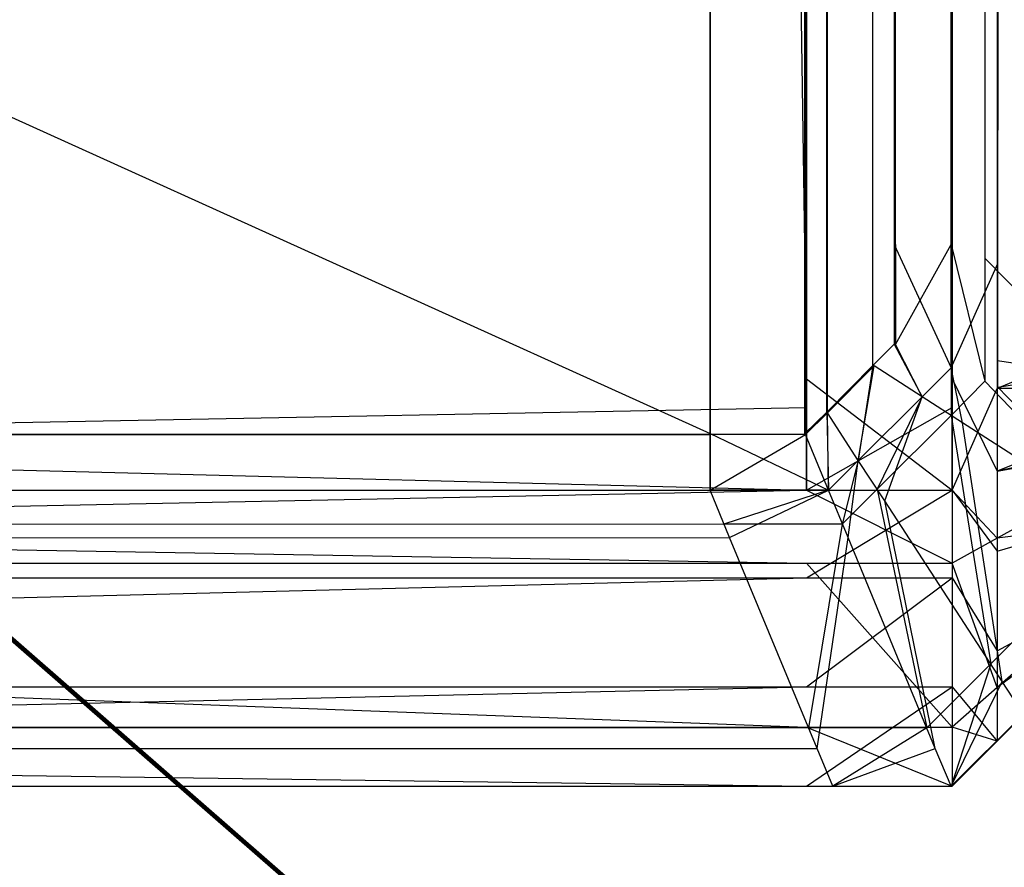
# Model space of a CAD drawing. Extents: x 0 to 1.6, y -0.5 to 0.
# Tile 157 of 192: x 1.59593 to 1.59759, y -0.49814 to -0.49671. Entities that reach past the tile are written whole.
import ezdxf

# ---------------------------------------------------------------- set-up
doc = ezdxf.new("R2010")
doc.units = 0
for name, color, linetype in [('L14_KORPUS1_2___REPLACEMTFOREMP', 7, 'CONTINUOUS'), ('L16_KORPUS1_0___REPLACEMTFOREMP', 7, 'CONTINUOUS'), ('L65_ABDECKPL_0___REPLACEMTFOREM', 7, 'CONTINUOUS')]:
    doc.layers.add(name, color=color, linetype=linetype)

msp = doc.modelspace()

# ---------------------------------------------------------------- linework, layer by layer
at = {"layer": 'L14_KORPUS1_2___REPLACEMTFOREMP', "color": 8}
for points, invisible_edges in [([(1.597254, -0.019241, 0.007121), (1.589885, -0.49736, 0.007121), (1.589885, -0.022843, 0.007121), (1.597254, -0.019241, 0.007121)], 13), ([(1.589885, -0.49736, 0.007121), (1.597254, -0.019241, 0.007121), (1.597254, -0.49736, 0.007121), (1.589885, -0.49736, 0.007121)], 14), ([(1.5975, -0.019241, 0.007121), (1.597254, -0.49736, 0.007121), (1.597254, -0.019241, 0.007121), (1.5975, -0.019241, 0.007121)], 13), ([(1.597254, -0.49736, 0.007121), (1.5975, -0.019241, 0.007121), (1.5975, -0.49736, 0.007121), (1.597254, -0.49736, 0.007121)], 14), ([(1.597576, -0.019272, 0.007197), (1.5975, -0.49736, 0.007121), (1.5975, -0.019241, 0.007121), (1.597576, -0.019272, 0.007197)], 13), ([(1.5975, -0.49736, 0.007121), (1.597576, -0.019272, 0.007197), (1.597576, -0.497328, 0.007197), (1.5975, -0.49736, 0.007121)], 14), ([(1.597576, -0.019272, 0.007197), (1.59791, -0.49719, 0.007532), (1.597576, -0.497328, 0.007197), (1.597576, -0.019272, 0.007197)], 13), ([(1.59791, -0.49719, 0.007532), (1.597576, -0.019272, 0.007197), (1.59791, -0.01941, 0.007532), (1.59791, -0.49719, 0.007532)], 14), ([(1.589885, -0.022897, 0.590624), (1.597254, -0.497312, 0.590624), (1.597254, -0.019295, 0.590624), (1.589885, -0.022897, 0.590624)], 14), ([(1.5975, -0.497312, 0.590624), (1.597254, -0.019295, 0.590624), (1.597254, -0.497312, 0.590624), (1.5975, -0.497312, 0.590624)], 13), ([(1.597254, -0.019295, 0.590624), (1.5975, -0.497312, 0.590624), (1.5975, -0.019295, 0.590624), (1.597254, -0.019295, 0.590624)], 14), ([(1.597576, -0.497281, 0.590548), (1.5975, -0.019295, 0.590624), (1.5975, -0.497312, 0.590624), (1.597576, -0.497281, 0.590548)], 13), ([(1.5975, -0.019295, 0.590624), (1.597576, -0.497281, 0.590548), (1.597576, -0.019326, 0.590548), (1.5975, -0.019295, 0.590624)], 14), ([(1.59791, -0.497142, 0.590213), (1.597576, -0.019326, 0.590548), (1.597576, -0.497281, 0.590548), (1.59791, -0.497142, 0.590213)], 13), ([(1.597576, -0.019326, 0.590548), (1.59791, -0.497142, 0.590213), (1.59791, -0.019465, 0.590213), (1.597576, -0.019326, 0.590548)], 14), ([(1.597254, -0.497312, 0.590624), (1.589885, -0.022897, 0.590624), (1.589885, -0.497312, 0.590624), (1.597254, -0.497312, 0.590624)], 13), ([(1.597576, -0.497281, 0.590548), (1.59791, -0.49733, 0.590213), (1.59791, -0.497142, 0.590213), (1.597576, -0.497281, 0.590548)], 14), ([(1.59791, -0.49733, 0.007532), (1.597576, -0.497328, 0.007197), (1.59791, -0.49719, 0.007532), (1.59791, -0.49733, 0.007532)], 14), ([(1.5975, -0.497312, 0.590624), (1.597576, -0.497468, 0.590548), (1.597576, -0.497281, 0.590548), (1.5975, -0.497312, 0.590624)], 14), ([(1.59791, -0.49733, 0.590213), (1.597576, -0.497281, 0.590548), (1.597576, -0.497468, 0.590548), (1.59791, -0.49733, 0.590213)], 13), ([(1.597254, -0.4975, 0.590624), (1.589885, -0.497312, 0.590624), (1.589885, -0.4975, 0.590624), (1.597254, -0.4975, 0.590624)], 13), ([(1.589885, -0.497312, 0.590624), (1.597254, -0.4975, 0.590624), (1.597254, -0.497312, 0.590624), (1.589885, -0.497312, 0.590624)], 14), ([(1.5975, -0.4975, 0.590624), (1.597254, -0.497312, 0.590624), (1.597254, -0.4975, 0.590624), (1.5975, -0.4975, 0.590624)], 13), ([(1.597254, -0.497312, 0.590624), (1.5975, -0.4975, 0.590624), (1.5975, -0.497312, 0.590624), (1.597254, -0.497312, 0.590624)], 14), ([(1.597576, -0.497468, 0.590548), (1.5975, -0.497312, 0.590624), (1.5975, -0.4975, 0.590624), (1.597576, -0.497468, 0.590548)], 13), ([(1.597576, -0.497328, 0.007197), (1.5975, -0.4975, 0.007121), (1.5975, -0.49736, 0.007121), (1.597576, -0.497328, 0.007197)], 13), ([(1.5975, -0.4975, 0.007121), (1.597576, -0.497328, 0.007197), (1.597576, -0.497468, 0.007197), (1.5975, -0.4975, 0.007121)], 14), ([(1.597576, -0.497328, 0.007197), (1.59791, -0.49733, 0.007532), (1.597576, -0.497468, 0.007197), (1.597576, -0.497328, 0.007197)], 13), ([(1.597576, -0.497468, 0.590548), (1.59791, -0.497407, 0.590137), (1.59791, -0.49733, 0.590213), (1.597576, -0.497468, 0.590548)], 14), ([(1.59791, -0.497394, 0.007596), (1.597576, -0.497468, 0.007197), (1.59791, -0.49733, 0.007532), (1.59791, -0.497394, 0.007596)], 14), ([(1.597254, -0.49736, 0.007121), (1.589885, -0.4975, 0.007121), (1.589885, -0.49736, 0.007121), (1.597254, -0.49736, 0.007121)], 13), ([(1.589885, -0.4975, 0.007121), (1.597254, -0.49736, 0.007121), (1.597254, -0.4975, 0.007121), (1.589885, -0.4975, 0.007121)], 14), ([(1.5975, -0.49736, 0.007121), (1.597254, -0.4975, 0.007121), (1.597254, -0.49736, 0.007121), (1.5975, -0.49736, 0.007121)], 13), ([(1.597254, -0.4975, 0.007121), (1.5975, -0.49736, 0.007121), (1.5975, -0.4975, 0.007121), (1.597254, -0.4975, 0.007121)], 14), ([(1.59791, -0.497537, 0.007739), (1.597576, -0.497581, 0.00731), (1.59791, -0.497394, 0.007596), (1.59791, -0.497537, 0.007739)], 14), ([(1.597576, -0.497468, 0.007197), (1.59791, -0.497394, 0.007596), (1.597576, -0.497581, 0.00731), (1.597576, -0.497468, 0.007197)], 13), ([(1.597576, -0.497603, 0.590413), (1.59791, -0.497502, 0.590041), (1.59791, -0.497407, 0.590137), (1.597576, -0.497603, 0.590413)], 14), ([(1.59791, -0.497407, 0.590137), (1.597576, -0.497468, 0.590548), (1.597576, -0.497603, 0.590413), (1.59791, -0.497407, 0.590137)], 13), ([(1.5975, -0.4975, 0.590624), (1.597576, -0.497603, 0.590413), (1.597576, -0.497468, 0.590548), (1.5975, -0.4975, 0.590624)], 14), ([(1.597576, -0.497581, 0.00731), (1.5975, -0.4975, 0.007121), (1.597576, -0.497468, 0.007197), (1.597576, -0.497581, 0.00731)], 14), ([(1.597254, -0.497623, 0.007244), (1.589885, -0.4975, 0.007121), (1.597254, -0.4975, 0.007121), (1.597254, -0.497623, 0.007244)], 13), ([(1.589885, -0.4975, 0.007121), (1.597254, -0.497623, 0.007244), (1.589885, -0.497623, 0.007244), (1.589885, -0.4975, 0.007121)], 14), ([(1.597254, -0.4975, 0.590624), (1.589885, -0.497648, 0.590476), (1.597254, -0.497648, 0.590476), (1.597254, -0.4975, 0.590624)], 13), ([(1.589885, -0.497648, 0.590476), (1.597254, -0.4975, 0.590624), (1.589885, -0.4975, 0.590624), (1.589885, -0.497648, 0.590476)], 14), ([(1.5975, -0.497623, 0.007244), (1.597254, -0.4975, 0.007121), (1.5975, -0.4975, 0.007121), (1.5975, -0.497623, 0.007244)], 13), ([(1.597254, -0.4975, 0.007121), (1.5975, -0.497623, 0.007244), (1.597254, -0.497623, 0.007244), (1.597254, -0.4975, 0.007121)], 14), ([(1.5975, -0.4975, 0.590624), (1.597254, -0.497648, 0.590476), (1.5975, -0.497648, 0.590476), (1.5975, -0.4975, 0.590624)], 13), ([(1.597254, -0.497648, 0.590476), (1.5975, -0.4975, 0.590624), (1.597254, -0.4975, 0.590624), (1.597254, -0.497648, 0.590476)], 14), ([(1.597576, -0.497603, 0.590413), (1.5975, -0.4975, 0.590624), (1.5975, -0.497648, 0.590476), (1.597576, -0.497603, 0.590413)], 13), ([(1.5975, -0.4975, 0.007121), (1.597576, -0.497581, 0.00731), (1.5975, -0.497623, 0.007244), (1.5975, -0.4975, 0.007121)], 13), ([(1.59791, -0.497502, 0.590041), (1.597576, -0.497603, 0.590413), (1.597576, -0.497771, 0.590245), (1.59791, -0.497502, 0.590041)], 13), ([(1.597576, -0.497771, 0.590245), (1.59791, -0.497589, 0.589954), (1.59791, -0.497502, 0.590041), (1.597576, -0.497771, 0.590245)], 14), ([(1.597576, -0.497581, 0.00731), (1.59791, -0.497537, 0.007739), (1.597576, -0.497833, 0.007562), (1.597576, -0.497581, 0.00731)], 13), ([(1.59791, -0.497589, 0.007791), (1.597576, -0.497833, 0.007562), (1.59791, -0.497537, 0.007739), (1.59791, -0.497589, 0.007791)], 14), ([(1.597576, -0.497833, 0.007562), (1.5975, -0.497623, 0.007244), (1.597576, -0.497581, 0.00731), (1.597576, -0.497833, 0.007562)], 14), ([(1.597576, -0.497833, 0.007562), (1.59791, -0.497589, 0.007791), (1.597576, -0.497924, 0.007653), (1.597576, -0.497833, 0.007562)], 13), ([(1.59791, -0.497589, 0.589954), (1.597576, -0.497771, 0.590245), (1.597576, -0.497924, 0.590092), (1.59791, -0.497589, 0.589954)], 13), ([(1.59791, -0.497589, 0.589954), (1.597576, -0.497924, 0.589858), (1.59791, -0.497589, 0.589719), (1.59791, -0.497589, 0.589954)], 13), ([(1.597576, -0.497924, 0.589858), (1.59791, -0.497589, 0.589954), (1.597576, -0.497924, 0.590092), (1.597576, -0.497924, 0.589858)], 14), ([(1.59791, -0.497589, 0.00801), (1.597576, -0.497924, 0.589858), (1.597576, -0.497924, 0.007872), (1.59791, -0.497589, 0.00801)], 13), ([(1.597576, -0.497924, 0.589858), (1.59791, -0.497589, 0.00801), (1.59791, -0.497589, 0.589719), (1.597576, -0.497924, 0.589858)], 14), ([(1.59791, -0.497589, 0.007791), (1.597576, -0.497924, 0.007872), (1.597576, -0.497924, 0.007653), (1.59791, -0.497589, 0.007791)], 13), ([(1.597576, -0.497924, 0.007872), (1.59791, -0.497589, 0.007791), (1.59791, -0.497589, 0.00801), (1.597576, -0.497924, 0.007872)], 14), ([(1.5975, -0.497648, 0.590476), (1.597576, -0.497771, 0.590245), (1.597576, -0.497603, 0.590413), (1.5975, -0.497648, 0.590476)], 14), ([(1.597254, -0.4979, 0.007521), (1.589885, -0.497623, 0.007244), (1.597254, -0.497623, 0.007244), (1.597254, -0.4979, 0.007521)], 13), ([(1.589885, -0.497623, 0.007244), (1.597254, -0.4979, 0.007521), (1.589885, -0.4979, 0.007521), (1.589885, -0.497623, 0.007244)], 14), ([(1.5975, -0.4979, 0.007521), (1.597254, -0.497623, 0.007244), (1.5975, -0.497623, 0.007244), (1.5975, -0.4979, 0.007521)], 13), ([(1.597254, -0.497623, 0.007244), (1.5975, -0.4979, 0.007521), (1.597254, -0.4979, 0.007521), (1.597254, -0.497623, 0.007244)], 14), ([(1.5975, -0.497623, 0.007244), (1.597576, -0.497833, 0.007562), (1.5975, -0.4979, 0.007521), (1.5975, -0.497623, 0.007244)], 13), ([(1.597254, -0.497648, 0.590476), (1.589885, -0.497832, 0.590292), (1.597254, -0.497832, 0.590292), (1.597254, -0.497648, 0.590476)], 13), ([(1.589885, -0.497832, 0.590292), (1.597254, -0.497648, 0.590476), (1.589885, -0.497648, 0.590476), (1.589885, -0.497832, 0.590292)], 14), ([(1.5975, -0.497648, 0.590476), (1.597254, -0.497832, 0.590292), (1.5975, -0.497832, 0.590292), (1.5975, -0.497648, 0.590476)], 13), ([(1.597254, -0.497832, 0.590292), (1.5975, -0.497648, 0.590476), (1.597254, -0.497648, 0.590476), (1.597254, -0.497832, 0.590292)], 14), ([(1.597576, -0.497771, 0.590245), (1.5975, -0.497648, 0.590476), (1.5975, -0.497832, 0.590292), (1.597576, -0.497771, 0.590245)], 13), ([(1.5975, -0.497832, 0.590292), (1.597576, -0.497924, 0.590092), (1.597576, -0.497771, 0.590245), (1.5975, -0.497832, 0.590292)], 14), ([(1.597254, -0.497832, 0.590292), (1.589885, -0.498, 0.590124), (1.597254, -0.498, 0.590124), (1.597254, -0.497832, 0.590292)], 13), ([(1.589885, -0.498, 0.590124), (1.597254, -0.497832, 0.590292), (1.589885, -0.497832, 0.590292), (1.589885, -0.498, 0.590124)], 14), ([(1.5975, -0.497832, 0.590292), (1.597254, -0.498, 0.590124), (1.5975, -0.498, 0.590124), (1.5975, -0.497832, 0.590292)], 13), ([(1.597254, -0.498, 0.590124), (1.5975, -0.497832, 0.590292), (1.597254, -0.497832, 0.590292), (1.597254, -0.498, 0.590124)], 14), ([(1.597576, -0.497924, 0.590092), (1.5975, -0.497832, 0.590292), (1.5975, -0.498, 0.590124), (1.597576, -0.497924, 0.590092)], 13), ([(1.597576, -0.497924, 0.007653), (1.5975, -0.4979, 0.007521), (1.597576, -0.497833, 0.007562), (1.597576, -0.497924, 0.007653)], 14), ([(1.597254, -0.498, 0.007621), (1.589885, -0.4979, 0.007521), (1.597254, -0.4979, 0.007521), (1.597254, -0.498, 0.007621)], 13), ([(1.589885, -0.4979, 0.007521), (1.597254, -0.498, 0.007621), (1.589885, -0.498, 0.007621), (1.589885, -0.4979, 0.007521)], 14), ([(1.5975, -0.498, 0.007621), (1.597254, -0.4979, 0.007521), (1.5975, -0.4979, 0.007521), (1.5975, -0.498, 0.007621)], 13), ([(1.597254, -0.4979, 0.007521), (1.5975, -0.498, 0.007621), (1.597254, -0.498, 0.007621), (1.597254, -0.4979, 0.007521)], 14), ([(1.5975, -0.4979, 0.007521), (1.597576, -0.497924, 0.007653), (1.5975, -0.498, 0.007621), (1.5975, -0.4979, 0.007521)], 13), ([(1.597576, -0.497924, 0.007653), (1.5975, -0.498, 0.00784), (1.5975, -0.498, 0.007621), (1.597576, -0.497924, 0.007653)], 13), ([(1.5975, -0.498, 0.00784), (1.597576, -0.497924, 0.007653), (1.597576, -0.497924, 0.007872), (1.5975, -0.498, 0.00784)], 14), ([(1.597576, -0.497924, 0.007872), (1.5975, -0.498, 0.589889), (1.5975, -0.498, 0.00784), (1.597576, -0.497924, 0.007872)], 13), ([(1.5975, -0.498, 0.589889), (1.597576, -0.497924, 0.007872), (1.597576, -0.497924, 0.589858), (1.5975, -0.498, 0.589889)], 14), ([(1.597576, -0.497924, 0.590092), (1.5975, -0.498, 0.589889), (1.597576, -0.497924, 0.589858), (1.597576, -0.497924, 0.590092)], 13), ([(1.5975, -0.498, 0.589889), (1.597576, -0.497924, 0.590092), (1.5975, -0.498, 0.590124), (1.5975, -0.498, 0.589889)], 14), ([(1.597254, -0.498, 0.590124), (1.589885, -0.498, 0.589889), (1.597254, -0.498, 0.589889), (1.597254, -0.498, 0.590124)], 13), ([(1.589885, -0.498, 0.589889), (1.597254, -0.498, 0.590124), (1.589885, -0.498, 0.590124), (1.589885, -0.498, 0.589889)], 14), ([(1.597254, -0.498, 0.589889), (1.589885, -0.498, 0.00784), (1.597254, -0.498, 0.00784), (1.597254, -0.498, 0.589889)], 13), ([(1.589885, -0.498, 0.00784), (1.597254, -0.498, 0.589889), (1.589885, -0.498, 0.589889), (1.589885, -0.498, 0.00784)], 14), ([(1.597254, -0.498, 0.00784), (1.589885, -0.498, 0.007621), (1.597254, -0.498, 0.007621), (1.597254, -0.498, 0.00784)], 13), ([(1.589885, -0.498, 0.007621), (1.597254, -0.498, 0.00784), (1.589885, -0.498, 0.00784), (1.589885, -0.498, 0.007621)], 14), ([(1.5975, -0.498, 0.00784), (1.597254, -0.498, 0.007621), (1.5975, -0.498, 0.007621), (1.5975, -0.498, 0.00784)], 13), ([(1.597254, -0.498, 0.007621), (1.5975, -0.498, 0.00784), (1.597254, -0.498, 0.00784), (1.597254, -0.498, 0.007621)], 14), ([(1.5975, -0.498, 0.589889), (1.597254, -0.498, 0.00784), (1.5975, -0.498, 0.00784), (1.5975, -0.498, 0.589889)], 13), ([(1.597254, -0.498, 0.00784), (1.5975, -0.498, 0.589889), (1.597254, -0.498, 0.589889), (1.597254, -0.498, 0.00784)], 14), ([(1.5975, -0.498, 0.590124), (1.597254, -0.498, 0.589889), (1.5975, -0.498, 0.589889), (1.5975, -0.498, 0.590124)], 13), ([(1.597254, -0.498, 0.589889), (1.5975, -0.498, 0.590124), (1.597254, -0.498, 0.590124), (1.597254, -0.498, 0.589889)], 14)]:
    msp.add_3dface(points, dxfattribs=dict(at, invisible_edges=invisible_edges))
at = {"layer": 'L16_KORPUS1_0___REPLACEMTFOREMP', "color": 8}
for points, invisible_edges in [([(1.597088, -0.000594), (0.5, -0.497406), (0.5, -0.000594), (1.597088, -0.000594)], 13), ([(0.5, -0.497406), (1.597088, -0.000594), (1.597091, -0.497406), (0.5, -0.497406)], 10), ([(1.597091, -0.497404, 0.00769), (0.5, -0.000596, 0.00769), (0.5, -0.497404, 0.00769), (1.597091, -0.497404, 0.00769)], 13), ([(0.5, -0.000596, 0.00769), (1.597091, -0.497404, 0.00769), (1.597088, -0.000596, 0.00769), (0.5, -0.000596, 0.00769)], 10), ([(1.597091, -0.497406), (1.597088, -0.000594), (1.597252, -0.000594), (1.597091, -0.497406)], 13), ([(1.597088, -0.000596, 0.00769), (1.597091, -0.497404, 0.00769), (1.597251, -0.000596, 0.00769), (1.597088, -0.000596, 0.00769)], 13), ([(1.597091, -0.497406), (1.597252, -0.000594), (1.597252, -0.497406), (1.597091, -0.497406)], 10), ([(1.597251, -0.000596, 0.00769), (1.597091, -0.497404, 0.00769), (1.597251, -0.497404, 0.00769), (1.597251, -0.000596, 0.00769)], 10), ([(1.597251, -0.000596, 0.00769), (1.597251, -0.497404, 0.00769), (1.597288, -0.497368, 0.00769), (1.597251, -0.000596, 0.00769)], 13), ([(1.597251, -0.000596, 0.00769), (1.597288, -0.497368, 0.00769), (1.597284, -0.000629, 0.00769), (1.597251, -0.000596, 0.00769)], 10), ([(1.597252, -0.497406), (1.597252, -0.000594), (1.597285, -0.000628), (1.597252, -0.497406)], 13), ([(1.597252, -0.497406), (1.597285, -0.000628), (1.597289, -0.497369), (1.597252, -0.497406)], 10), ([(1.597284, -0.000629, 0.00769), (1.597288, -0.497368, 0.00769), (1.597372, -0.000716, 0.00769), (1.597284, -0.000629, 0.00769)], 13), ([(1.597289, -0.497369), (1.597285, -0.000628), (1.597373, -0.000715), (1.597289, -0.497369)], 13), ([(1.597934, -0.000713, 0.000436), (1.597577, -0.497117, 0.000079), (1.597577, -0.00086, 0.000079), (1.597934, -0.000713, 0.000436)], 13), ([(1.597577, -0.497117, 0.000079), (1.597934, -0.000713, 0.000436), (1.597934, -0.497265, 0.000436), (1.597577, -0.497117, 0.000079)], 14), ([(1.597372, -0.000716, 0.00769), (1.597288, -0.497368, 0.00769), (1.597366, -0.497289, 0.00769), (1.597372, -0.000716, 0.00769)], 10), ([(1.597289, -0.497369), (1.597373, -0.000715), (1.597368, -0.49729), (1.597289, -0.497369)], 10), ([(1.597372, -0.000716, 0.00769), (1.597366, -0.497289, 0.00769), (1.597402, -0.497253, 0.00769), (1.597372, -0.000716, 0.00769)], 15), ([(1.597368, -0.49729), (1.597373, -0.000715), (1.597404, -0.497254), (1.597368, -0.49729)], 15), ([(1.597372, -0.000716, 0.00769), (1.597402, -0.497253, 0.00769), (1.597402, -0.000747, 0.00769), (1.597372, -0.000716, 0.00769)], 15), ([(1.597404, -0.497254), (1.597373, -0.000715), (1.597404, -0.000746), (1.597404, -0.497254)], 15), ([(1.597555, -0.00087, 0.007633), (1.597899, -0.497251, 0.007289), (1.597899, -0.000727, 0.007289), (1.597555, -0.00087, 0.007633)], 14), ([(1.597402, -0.000747, 0.00769), (1.597402, -0.497253, 0.00769), (1.597402, -0.497085, 0.00769), (1.597402, -0.000747, 0.00769)], 15), ([(1.597402, -0.000747, 0.00769), (1.597402, -0.497085, 0.00769), (1.597402, -0.000893, 0.00769), (1.597402, -0.000747, 0.00769)], 10), ([(1.597404, -0.497254), (1.597404, -0.000746), (1.597404, -0.000893), (1.597404, -0.497254)], 15), ([(1.597577, -0.00086, 0.000079), (1.597498, -0.497085), (1.597498, -0.000893), (1.597577, -0.00086, 0.000079)], 13), ([(1.597498, -0.497085), (1.597577, -0.00086, 0.000079), (1.597577, -0.497117, 0.000079), (1.597498, -0.497085)], 14), ([(1.597498, -0.000893, 0.00769), (1.597555, -0.497108, 0.007633), (1.597555, -0.00087, 0.007633), (1.597498, -0.000893, 0.00769)], 14), ([(1.597899, -0.497251, 0.007289), (1.597555, -0.00087, 0.007633), (1.597555, -0.497108, 0.007633), (1.597899, -0.497251, 0.007289)], 13), ([(1.597498, -0.497085, 0.00769), (1.597402, -0.000893, 0.00769), (1.597402, -0.497085, 0.00769), (1.597498, -0.497085, 0.00769)], 13), ([(1.597402, -0.000893, 0.00769), (1.597498, -0.497085, 0.00769), (1.597498, -0.000893, 0.00769), (1.597402, -0.000893, 0.00769)], 14), ([(1.597498, -0.000893), (1.597404, -0.497085), (1.597404, -0.000893), (1.597498, -0.000893)], 13), ([(1.597404, -0.497085), (1.597498, -0.000893), (1.597498, -0.497085), (1.597404, -0.497085)], 14), ([(1.597404, -0.497254), (1.597404, -0.000893), (1.597404, -0.497085), (1.597404, -0.497254)], 11), ([(1.597555, -0.497108, 0.007633), (1.597498, -0.000893, 0.00769), (1.597498, -0.497085, 0.00769), (1.597555, -0.497108, 0.007633)], 13), ([(1.597498, -0.497293, 0.00769), (1.597402, -0.497085, 0.00769), (1.597402, -0.497253, 0.00769), (1.597498, -0.497293, 0.00769)], 13), ([(1.597402, -0.497085, 0.00769), (1.597498, -0.497293, 0.00769), (1.597498, -0.497085, 0.00769), (1.597402, -0.497085, 0.00769)], 14), ([(1.597498, -0.497085), (1.597404, -0.497254), (1.597404, -0.497085), (1.597498, -0.497085)], 13), ([(1.597404, -0.497254), (1.597498, -0.497085), (1.597498, -0.497293), (1.597404, -0.497254)], 14), ([(1.597577, -0.497117, 0.000079), (1.597498, -0.497293), (1.597498, -0.497085), (1.597577, -0.497117, 0.000079)], 13), ([(1.597555, -0.497316, 0.007633), (1.597498, -0.497085, 0.00769), (1.597498, -0.497293, 0.00769), (1.597555, -0.497316, 0.007633)], 13), ([(1.597498, -0.497085, 0.00769), (1.597555, -0.497316, 0.007633), (1.597555, -0.497108, 0.007633), (1.597498, -0.497085, 0.00769)], 14), ([(1.597899, -0.497459, 0.007289), (1.597555, -0.497108, 0.007633), (1.597555, -0.497316, 0.007633), (1.597899, -0.497459, 0.007289)], 13), ([(1.597555, -0.497108, 0.007633), (1.597899, -0.497459, 0.007289), (1.597899, -0.497251, 0.007289), (1.597555, -0.497108, 0.007633)], 14), ([(1.597498, -0.497293), (1.597577, -0.497117, 0.000079), (1.597577, -0.497326, 0.000079), (1.597498, -0.497293)], 14), ([(1.597934, -0.497265, 0.000436), (1.597577, -0.497326, 0.000079), (1.597577, -0.497117, 0.000079), (1.597934, -0.497265, 0.000436)], 13), ([(1.597449, -0.497342, 0.00769), (1.597402, -0.497253, 0.00769), (1.597366, -0.497289, 0.00769), (1.597449, -0.497342, 0.00769)], 13), ([(1.597404, -0.497254), (1.597449, -0.497342), (1.597368, -0.49729), (1.597404, -0.497254)], 13), ([(1.597402, -0.497253, 0.00769), (1.597449, -0.497342, 0.00769), (1.597498, -0.497293, 0.00769), (1.597402, -0.497253, 0.00769)], 14), ([(1.597449, -0.497342), (1.597404, -0.497254), (1.597498, -0.497293), (1.597449, -0.497342)], 14), ([(1.597577, -0.497326, 0.000079), (1.597934, -0.497265, 0.000436), (1.597934, -0.497474, 0.000436), (1.597577, -0.497326, 0.000079)], 14), ([(1.597341, -0.49745, 0.00769), (1.597366, -0.497289, 0.00769), (1.597288, -0.497368, 0.00769), (1.597341, -0.49745, 0.00769)], 13), ([(1.597368, -0.49729), (1.597341, -0.49745), (1.597289, -0.497369), (1.597368, -0.49729)], 13), ([(1.597366, -0.497289, 0.00769), (1.597341, -0.49745, 0.00769), (1.597449, -0.497342, 0.00769), (1.597366, -0.497289, 0.00769)], 14), ([(1.597341, -0.49745), (1.597368, -0.49729), (1.597449, -0.497342), (1.597341, -0.49745)], 14), ([(1.597498, -0.497293), (1.597517, -0.497386, 0.000079), (1.597449, -0.497342), (1.597498, -0.497293)], 13), ([(1.597498, -0.497374, 0.007633), (1.597498, -0.497293, 0.00769), (1.597449, -0.497342, 0.00769), (1.597498, -0.497374, 0.007633)], 13), ([(1.597517, -0.497386, 0.000079), (1.597498, -0.497293), (1.597577, -0.497326, 0.000079), (1.597517, -0.497386, 0.000079)], 14), ([(1.597498, -0.497293, 0.00769), (1.597498, -0.497374, 0.007633), (1.597555, -0.497316, 0.007633), (1.597498, -0.497293, 0.00769)], 14), ([(1.597794, -0.497564, 0.007289), (1.597555, -0.497316, 0.007633), (1.597498, -0.497374, 0.007633), (1.597794, -0.497564, 0.007289)], 13), ([(1.597577, -0.497326, 0.000079), (1.597824, -0.497583, 0.000436), (1.597517, -0.497386, 0.000079), (1.597577, -0.497326, 0.000079)], 13), ([(1.597555, -0.497316, 0.007633), (1.597794, -0.497564, 0.007289), (1.597899, -0.497459, 0.007289), (1.597555, -0.497316, 0.007633)], 14), ([(1.597824, -0.497583, 0.000436), (1.597577, -0.497326, 0.000079), (1.597934, -0.497474, 0.000436), (1.597824, -0.497583, 0.000436)], 14), ([(1.597373, -0.497498, 0.007633), (1.597449, -0.497342, 0.00769), (1.597341, -0.49745, 0.00769), (1.597373, -0.497498, 0.007633)], 13), ([(1.597449, -0.497342), (1.597386, -0.497518, 0.000079), (1.597341, -0.49745), (1.597449, -0.497342)], 13), ([(1.597449, -0.497342, 0.00769), (1.597373, -0.497498, 0.007633), (1.597498, -0.497374, 0.007633), (1.597449, -0.497342, 0.00769)], 14), ([(1.597386, -0.497518, 0.000079), (1.597449, -0.497342), (1.597517, -0.497386, 0.000079), (1.597386, -0.497518, 0.000079)], 14), ([(1.597291, -0.4975, 0.00769), (1.597288, -0.497368, 0.00769), (1.597251, -0.497404, 0.00769), (1.597291, -0.4975, 0.00769)], 13), ([(1.597289, -0.497369), (1.597291, -0.4975), (1.597252, -0.497406), (1.597289, -0.497369)], 13), ([(1.597288, -0.497368, 0.00769), (1.597291, -0.4975, 0.00769), (1.597341, -0.49745, 0.00769), (1.597288, -0.497368, 0.00769)], 14), ([(1.597291, -0.4975), (1.597289, -0.497369), (1.597341, -0.49745), (1.597291, -0.4975)], 14), ([(1.597565, -0.497793, 0.007289), (1.597498, -0.497374, 0.007633), (1.597373, -0.497498, 0.007633), (1.597565, -0.497793, 0.007289)], 13), ([(1.597498, -0.497374, 0.007633), (1.597565, -0.497793, 0.007289), (1.597794, -0.497564, 0.007289), (1.597498, -0.497374, 0.007633)], 14), ([(1.597517, -0.497386, 0.000079), (1.597584, -0.497823, 0.000436), (1.597386, -0.497518, 0.000079), (1.597517, -0.497386, 0.000079)], 13), ([(1.597584, -0.497823, 0.000436), (1.597517, -0.497386, 0.000079), (1.597824, -0.497583, 0.000436), (1.597584, -0.497823, 0.000436)], 14), ([(1.597091, -0.4975, 0.00769), (0.5, -0.497404, 0.00769), (0.5, -0.4975, 0.00769), (1.597091, -0.4975, 0.00769)], 13), ([(0.5, -0.497404, 0.00769), (1.597091, -0.4975, 0.00769), (1.597091, -0.497404, 0.00769), (0.5, -0.497404, 0.00769)], 14), ([(1.597091, -0.497406), (0.5, -0.4975), (0.5, -0.497406), (1.597091, -0.497406)], 13), ([(0.5, -0.4975), (1.597091, -0.497406), (1.597091, -0.4975), (0.5, -0.4975)], 14), ([(1.597291, -0.4975, 0.00769), (1.597091, -0.497404, 0.00769), (1.597091, -0.4975, 0.00769), (1.597291, -0.4975, 0.00769)], 13), ([(1.597091, -0.497404, 0.00769), (1.597291, -0.4975, 0.00769), (1.597251, -0.497404, 0.00769), (1.597091, -0.497404, 0.00769)], 14), ([(1.597252, -0.497406), (1.597091, -0.4975), (1.597091, -0.497406), (1.597252, -0.497406)], 13), ([(1.597091, -0.4975), (1.597252, -0.497406), (1.597291, -0.4975), (1.597091, -0.4975)], 14), ([(1.597314, -0.497557, 0.007633), (1.597341, -0.49745, 0.00769), (1.597291, -0.4975, 0.00769), (1.597314, -0.497557, 0.007633)], 13), ([(1.597341, -0.49745), (1.597324, -0.49758, 0.000079), (1.597291, -0.4975), (1.597341, -0.49745)], 13), ([(1.597341, -0.49745, 0.00769), (1.597314, -0.497557, 0.007633), (1.597373, -0.497498, 0.007633), (1.597341, -0.49745, 0.00769)], 14), ([(1.597324, -0.49758, 0.000079), (1.597341, -0.49745), (1.597386, -0.497518, 0.000079), (1.597324, -0.49758, 0.000079)], 14), ([(1.597091, -0.4975), (0.5, -0.49758, 0.00008), (0.5, -0.4975), (1.597091, -0.4975)], 13), ([(0.5, -0.49758, 0.00008), (1.597091, -0.4975), (1.597124, -0.49758, 0.000079), (0.5, -0.49758, 0.00008)], 14), ([(1.597114, -0.497557, 0.007633), (0.5, -0.4975, 0.00769), (0.5, -0.497557, 0.007633), (1.597114, -0.497557, 0.007633)], 13), ([(0.5, -0.4975, 0.00769), (1.597114, -0.497557, 0.007633), (1.597091, -0.4975, 0.00769), (0.5, -0.4975, 0.00769)], 14), ([(1.597291, -0.4975), (1.597124, -0.49758, 0.000079), (1.597091, -0.4975), (1.597291, -0.4975)], 13), ([(1.597114, -0.497557, 0.007633), (1.597291, -0.4975, 0.00769), (1.597091, -0.4975, 0.00769), (1.597114, -0.497557, 0.007633)], 13), ([(1.597291, -0.4975, 0.00769), (1.597114, -0.497557, 0.007633), (1.597314, -0.497557, 0.007633), (1.597291, -0.4975, 0.00769)], 14), ([(1.597124, -0.49758, 0.000079), (1.597291, -0.4975), (1.597324, -0.49758, 0.000079), (1.597124, -0.49758, 0.000079)], 14), ([(1.597457, -0.497901, 0.007289), (1.597373, -0.497498, 0.007633), (1.597314, -0.497557, 0.007633), (1.597457, -0.497901, 0.007289)], 13), ([(1.597373, -0.497498, 0.007633), (1.597457, -0.497901, 0.007289), (1.597565, -0.497793, 0.007289), (1.597373, -0.497498, 0.007633)], 14), ([(1.597386, -0.497518, 0.000079), (1.597471, -0.497936, 0.000436), (1.597324, -0.49758, 0.000079), (1.597386, -0.497518, 0.000079)], 13), ([(1.597471, -0.497936, 0.000436), (1.597386, -0.497518, 0.000079), (1.597584, -0.497823, 0.000436), (1.597471, -0.497936, 0.000436)], 14), ([(1.597257, -0.497901, 0.007289), (0.5, -0.497557, 0.007633), (0.5, -0.497901, 0.007289), (1.597257, -0.497901, 0.007289)], 13), ([(0.5, -0.497557, 0.007633), (1.597257, -0.497901, 0.007289), (1.597114, -0.497557, 0.007633), (0.5, -0.497557, 0.007633)], 14), ([(1.597257, -0.497901, 0.007289), (1.597314, -0.497557, 0.007633), (1.597114, -0.497557, 0.007633), (1.597257, -0.497901, 0.007289)], 13), ([(1.597314, -0.497557, 0.007633), (1.597257, -0.497901, 0.007289), (1.597457, -0.497901, 0.007289), (1.597314, -0.497557, 0.007633)], 14), ([(1.59762, -0.497878, 0.00719), (1.597794, -0.497564, 0.007289), (1.597565, -0.497793, 0.007289), (1.59762, -0.497878, 0.00719)], 13), ([(1.597124, -0.49758, 0.000079), (0.5, -0.497936, 0.000436), (0.5, -0.49758, 0.00008), (1.597124, -0.49758, 0.000079)], 13), ([(0.5, -0.497936, 0.000436), (1.597124, -0.49758, 0.000079), (1.597272, -0.497936, 0.000436), (0.5, -0.497936, 0.000436)], 14), ([(1.597324, -0.49758, 0.000079), (1.597272, -0.497936, 0.000436), (1.597124, -0.49758, 0.000079), (1.597324, -0.49758, 0.000079)], 13), ([(1.597272, -0.497936, 0.000436), (1.597324, -0.49758, 0.000079), (1.597471, -0.497936, 0.000436), (1.597272, -0.497936, 0.000436)], 14), ([(1.597824, -0.497583, 0.000436), (1.59762, -0.497878, 0.0005), (1.597584, -0.497823, 0.000436), (1.597824, -0.497583, 0.000436)], 13), ([(1.597498, -0.498, 0.00719), (1.597565, -0.497793, 0.007289), (1.597457, -0.497901, 0.007289), (1.597498, -0.498, 0.00719)], 13), ([(1.597565, -0.497793, 0.007289), (1.597498, -0.498, 0.00719), (1.59762, -0.497878, 0.00719), (1.597565, -0.497793, 0.007289)], 14), ([(1.597584, -0.497823, 0.000436), (1.597498, -0.498, 0.0005), (1.597471, -0.497936, 0.000436), (1.597584, -0.497823, 0.000436)], 13), ([(1.597498, -0.498, 0.0005), (1.597584, -0.497823, 0.000436), (1.59762, -0.497878, 0.0005), (1.597498, -0.498, 0.0005)], 14), ([(1.59762, -0.497878, 0.000565), (1.597498, -0.498, 0.007018), (1.597498, -0.498, 0.000565), (1.59762, -0.497878, 0.000565)], 13), ([(1.597498, -0.498, 0.007018), (1.59762, -0.497878, 0.000565), (1.59762, -0.497878, 0.007018), (1.597498, -0.498, 0.007018)], 14), ([(1.59762, -0.497878, 0.007018), (1.597498, -0.498, 0.00719), (1.597498, -0.498, 0.007018), (1.59762, -0.497878, 0.007018)], 13), ([(1.597498, -0.498, 0.00719), (1.59762, -0.497878, 0.007018), (1.59762, -0.497878, 0.00719), (1.597498, -0.498, 0.00719)], 14), ([(1.59762, -0.497878, 0.0005), (1.597498, -0.498, 0.000565), (1.597498, -0.498, 0.0005), (1.59762, -0.497878, 0.0005)], 13), ([(1.597498, -0.498, 0.000565), (1.59762, -0.497878, 0.0005), (1.59762, -0.497878, 0.000565), (1.597498, -0.498, 0.000565)], 14), ([(1.597298, -0.498, 0.00719), (0.5, -0.497901, 0.007289), (0.5, -0.498, 0.00719), (1.597298, -0.498, 0.00719)], 13), ([(0.5, -0.497901, 0.007289), (1.597298, -0.498, 0.00719), (1.597257, -0.497901, 0.007289), (0.5, -0.497901, 0.007289)], 14), ([(1.597298, -0.498, 0.00719), (1.597457, -0.497901, 0.007289), (1.597257, -0.497901, 0.007289), (1.597298, -0.498, 0.00719)], 13), ([(1.597457, -0.497901, 0.007289), (1.597298, -0.498, 0.00719), (1.597498, -0.498, 0.00719), (1.597457, -0.497901, 0.007289)], 14), ([(1.597272, -0.497936, 0.000436), (0.5, -0.498, 0.0005), (0.5, -0.497936, 0.000436), (1.597272, -0.497936, 0.000436)], 13), ([(0.5, -0.498, 0.0005), (1.597272, -0.497936, 0.000436), (1.597298, -0.498, 0.0005), (0.5, -0.498, 0.0005)], 14), ([(1.597471, -0.497936, 0.000436), (1.597298, -0.498, 0.0005), (1.597272, -0.497936, 0.000436), (1.597471, -0.497936, 0.000436)], 13), ([(1.597298, -0.498, 0.0005), (1.597471, -0.497936, 0.000436), (1.597498, -0.498, 0.0005), (1.597298, -0.498, 0.0005)], 14), ([(1.597298, -0.498, 0.000565), (0.5, -0.498, 0.0005), (1.597298, -0.498, 0.0005), (1.597298, -0.498, 0.000565)], 13), ([(0.5, -0.498, 0.0005), (1.597298, -0.498, 0.000565), (0.5, -0.498, 0.000565), (0.5, -0.498, 0.0005)], 14), ([(1.597298, -0.498, 0.007018), (0.5, -0.498, 0.000565), (1.597298, -0.498, 0.000565), (1.597298, -0.498, 0.007018)], 13), ([(0.5, -0.498, 0.000565), (1.597298, -0.498, 0.007018), (0.5, -0.498, 0.007018), (0.5, -0.498, 0.000565)], 14), ([(1.597298, -0.498, 0.00719), (0.5, -0.498, 0.007018), (1.597298, -0.498, 0.007018), (1.597298, -0.498, 0.00719)], 13), ([(0.5, -0.498, 0.007018), (1.597298, -0.498, 0.00719), (0.5, -0.498, 0.00719), (0.5, -0.498, 0.007018)], 14), ([(1.597498, -0.498, 0.000565), (1.597298, -0.498, 0.0005), (1.597498, -0.498, 0.0005), (1.597498, -0.498, 0.000565)], 13), ([(1.597298, -0.498, 0.0005), (1.597498, -0.498, 0.000565), (1.597298, -0.498, 0.000565), (1.597298, -0.498, 0.0005)], 14), ([(1.597498, -0.498, 0.007018), (1.597298, -0.498, 0.000565), (1.597498, -0.498, 0.000565), (1.597498, -0.498, 0.007018)], 13), ([(1.597298, -0.498, 0.000565), (1.597498, -0.498, 0.007018), (1.597298, -0.498, 0.007018), (1.597298, -0.498, 0.000565)], 14), ([(1.597498, -0.498, 0.00719), (1.597298, -0.498, 0.007018), (1.597498, -0.498, 0.007018), (1.597498, -0.498, 0.00719)], 13), ([(1.597298, -0.498, 0.007018), (1.597498, -0.498, 0.00719), (1.597298, -0.498, 0.00719), (1.597298, -0.498, 0.007018)], 14)]:
    msp.add_3dface(points, dxfattribs=dict(at, invisible_edges=invisible_edges))
at = {"layer": 'L65_ABDECKPL_0___REPLACEMTFOREM', "color": 39}
for points, invisible_edges in [([(1.026951, -0.00115, 0.602707), (1.598384, -0.49991, 0.602707), (1.027011, -0.00109, 0.602707), (1.026951, -0.00115, 0.602707)], 10), ([(1.598384, -0.499907, 0.590697), (1.026953, -0.001153, 0.590697), (1.027012, -0.001093, 0.590697), (1.598384, -0.499907, 0.590697)], 10), ([(1.027011, -0.00109, 0.602707), (1.598384, -0.49991, 0.602707), (1.027235, -0.00109, 0.602707), (1.027011, -0.00109, 0.602707)], 13), ([(1.598384, -0.499907, 0.590697), (1.027012, -0.001093, 0.590697), (1.027235, -0.001093, 0.590697), (1.598384, -0.499907, 0.590697)], 13), ([(1.027235, -0.00109, 0.602707), (1.598384, -0.49991, 0.602707), (1.598335, -0.00109, 0.602707), (1.027235, -0.00109, 0.602707)], 10), ([(1.598384, -0.499907, 0.590697), (1.027235, -0.001093, 0.590697), (1.598335, -0.001093, 0.590697), (1.598384, -0.499907, 0.590697)], 10), ([(1.026705, -0.001396, 0.602707), (1.598384, -0.49991, 0.602707), (1.026951, -0.00115, 0.602707), (1.026705, -0.001396, 0.602707)], 13), ([(1.598384, -0.499907, 0.590697), (1.026708, -0.001398, 0.590697), (1.026953, -0.001153, 0.590697), (1.598384, -0.499907, 0.590697)], 13), ([(1.02665, -0.001452, 0.602707), (1.598384, -0.49991, 0.602707), (1.026705, -0.001396, 0.602707), (1.02665, -0.001452, 0.602707)], 10), ([(1.598384, -0.499907, 0.590697), (1.026653, -0.319184, 0.590697), (1.026708, -0.001398, 0.590697), (1.598384, -0.499907, 0.590697)], 10), ([(1.02665, -0.001682, 0.602707), (1.598384, -0.49991, 0.602707), (1.02665, -0.001452, 0.602707), (1.02665, -0.001682, 0.602707)], 13), ([(1.02665, -0.318933, 0.602707), (1.598384, -0.49991, 0.602707), (1.02665, -0.001682, 0.602707), (1.02665, -0.318933, 0.602707)], 10), ([(1.02665, -0.319183, 0.602707), (1.598384, -0.49991, 0.602707), (1.02665, -0.318933, 0.602707), (1.02665, -0.319183, 0.602707)], 13), ([(1.026461, -0.319372, 0.602707), (1.598384, -0.49991, 0.602707), (1.02665, -0.319183, 0.602707), (1.026461, -0.319372, 0.602707)], 10), ([(1.598384, -0.499907, 0.590697), (1.026463, -0.319374, 0.590697), (1.026653, -0.319184, 0.590697), (1.598384, -0.499907, 0.590697)], 13), ([(1.025201, -0.320631, 0.602707), (1.598384, -0.49991, 0.602707), (1.026461, -0.319372, 0.602707), (1.025201, -0.320631, 0.602707)], 13), ([(1.598384, -0.499907, 0.590697), (1.025203, -0.320634, 0.590697), (1.026463, -0.319374, 0.590697), (1.598384, -0.499907, 0.590697)], 10), ([(1.025011, -0.320821, 0.602707), (1.598384, -0.49991, 0.602707), (1.025201, -0.320631, 0.602707), (1.025011, -0.320821, 0.602707)], 10), ([(1.598384, -0.499907, 0.590697), (1.025012, -0.320824, 0.590697), (1.025203, -0.320634, 0.590697), (1.598384, -0.499907, 0.590697)], 13), ([(1.598384, -0.49991, 0.602707), (0.8, -0.320821, 0.602707), (0.8, -0.49991, 0.602707), (1.598384, -0.49991, 0.602707)], 13), ([(0.8, -0.320821, 0.602707), (1.598384, -0.49991, 0.602707), (1.024808, -0.320821, 0.602707), (0.8, -0.320821, 0.602707)], 10), ([(0.8, -0.320824, 0.590697), (1.598384, -0.499907, 0.590697), (0.8, -0.499907, 0.590697), (0.8, -0.320824, 0.590697)], 10), ([(1.598384, -0.499907, 0.590697), (0.8, -0.320824, 0.590697), (1.024808, -0.320824, 0.590697), (1.598384, -0.499907, 0.590697)], 13), ([(1.024808, -0.320821, 0.602707), (1.598384, -0.49991, 0.602707), (1.025011, -0.320821, 0.602707), (1.024808, -0.320821, 0.602707)], 13), ([(1.598384, -0.499907, 0.590697), (1.024808, -0.320824, 0.590697), (1.025012, -0.320824, 0.590697), (1.598384, -0.499907, 0.590697)], 10)]:
    msp.add_3dface(points, dxfattribs=dict(at, invisible_edges=invisible_edges))

doc.saveas('drawing.dxf')
